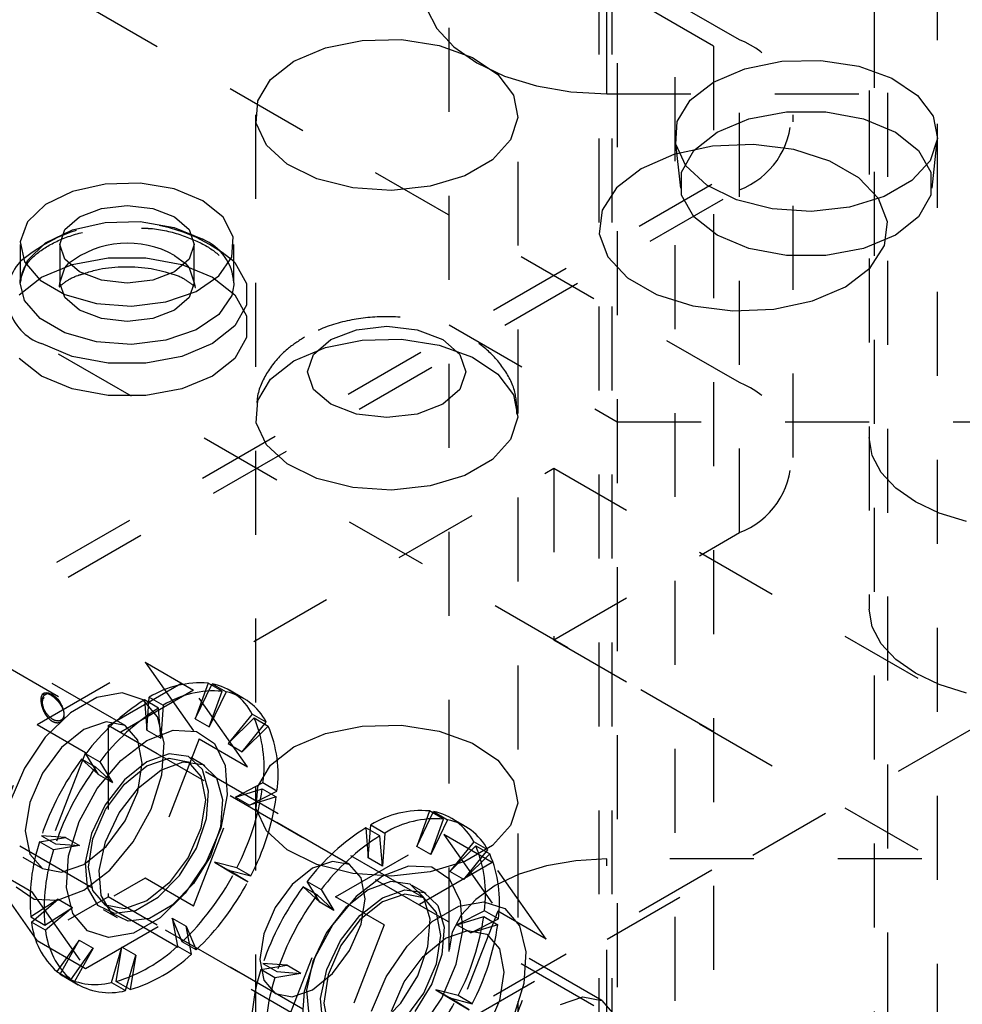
# Model space of a CAD drawing. Header units: inches. Extents: x 1907 to 2452, y -210 to -54.
# Tile 167 of 256: x 1986.14 to 1987.27, y -192.07 to -190.9. Entities that reach past the tile are written whole.
import ezdxf

# ---------------------------------------------------------------- set-up
doc = ezdxf.new("R2010")
doc.units = ezdxf.units.IN
doc.header["$LTSCALE"] = 0.5
doc.header["$MEASUREMENT"] = 0
doc.linetypes.add('HIDDEN', pattern=[0.225, 0.15, -0.075])
doc.layers.add('SID-M-H', color=4, linetype='HIDDEN')
doc.layers.add('SID-M-S', color=105, linetype='Continuous')

msp = doc.modelspace()

# ---------------------------------------------------------------- linework, layer by layer
at = {"layer": 'SID-M-H'}
for p, q in [((1991.78034, -189.14243), (1978.69887, -196.6942)), ((1986.85574, -189.54876), (1986.85574, -193.31484)), ((1986.65574, -193.2066), (1986.65574, -189.66422)), ((1986.92449, -189.76524), (1986.92449, -192.52107)), ((1987.23699, -192.52107), (1987.23699, -189.76524)), ((1987.00128, -190.92082), (1986.02901, -190.35954)), ((1986.97035, -190.92847), (1986.01575, -190.3774)), ((1986.84324, -190.98532), (1986.84324, -190.57705)), ((1986.83374, -190.63838), (1986.83374, -193.08392)), ((1986.84949, -190.63838), (1986.84949, -192.57799)), ((1987.16199, -192.57799), (1987.16199, -190.63838)), ((1987.17774, -193.08392), (1987.17774, -190.63838)), ((1987.00128, -191.32909), (1986.02901, -190.76781)), ((1987.15574, -190.78119), (1987.15574, -191.59869)), ((1986.6287, -190.88368), (1986.64114, -190.90737)), ((1986.64114, -190.90737), (1986.66136, -190.9292)), ((1986.50843, -190.93036), (1986.55239, -190.92148)), ((1986.55239, -190.92148), (1986.59893, -190.92048)), ((1986.59893, -190.92048), (1986.64392, -190.92744)), ((1986.64392, -190.92744), (1986.68336, -190.94174)), ((1986.66136, -190.9292), (1986.68856, -190.94834)), ((1986.97035, -190.92847), (1986.97035, -193.40589)), ((1987.00128, -191.50768), (1987.00128, -190.92082)), ((1986.47095, -190.94633), (1986.50843, -190.93036)), ((1986.44329, -190.96796), (1986.47095, -190.94633)), ((1986.68336, -190.94174), (1986.71374, -190.96212)), ((1986.68856, -190.94834), (1986.72171, -190.96404)), ((1987.00773, -190.95522), (1987.05169, -190.94634)), ((1987.05169, -190.94634), (1987.09824, -190.94533)), ((1987.09824, -190.94533), (1987.14323, -190.95229)), ((1987.14323, -190.95229), (1987.18266, -190.96659)), ((1986.71374, -190.96212), (1986.73236, -190.98677)), ((1986.72171, -190.96404), (1986.75953, -190.97571)), ((1986.97026, -190.97118), (1987.00773, -190.95522)), ((1986.42791, -190.99334), (1986.44329, -190.96796)), ((1986.75953, -190.97571), (1986.80057, -190.9829)), ((1986.9426, -190.99282), (1986.97026, -190.97118)), ((1987.18266, -190.96659), (1987.21304, -190.98697)), ((1986.73236, -190.98677), (1986.73758, -191.01349)), ((1986.80057, -190.9829), (1986.84324, -190.98532)), ((1986.84324, -190.98532), (1987.15574, -190.98532)), ((1987.21304, -190.98697), (1987.23167, -191.01162)), ((1986.42617, -191.02021), (1986.42791, -190.99334)), ((1986.92722, -191.01819), (1986.9426, -190.99282)), ((1986.42519, -191.01011), (1986.42519, -193.76594)), ((1986.73769, -193.76594), (1986.73769, -191.01011)), ((1987.01259, -191.0149), (1987.05726, -191.00652)), ((1987.05726, -191.00652), (1987.10423, -191.00652)), ((1987.06535, -191.41838), (1987.06535, -191.01011)), ((1987.10423, -191.00652), (1987.1489, -191.0149)), ((1986.43822, -191.04618), (1986.42617, -191.02021)), ((1986.73758, -191.01349), (1986.72892, -191.0399)), ((1986.92547, -191.04506), (1986.92722, -191.01819)), ((1986.97459, -191.03084), (1987.01259, -191.0149)), ((1987.1489, -191.0149), (1987.1869, -191.03084)), ((1987.23167, -191.01162), (1987.23688, -191.03834)), ((1986.94698, -191.05278), (1986.97459, -191.03084)), ((1987.1869, -191.03084), (1987.21451, -191.05278)), ((1986.463, -191.06895), (1986.43822, -191.04618)), ((1986.72892, -191.0399), (1986.70716, -191.06368)), ((1986.92479, -191.04054), (1986.9309, -191.09748)), ((1986.93753, -191.07103), (1986.92547, -191.04506)), ((1987.01801, -191.0456), (1986.96918, -191.04762)), ((1987.06585, -191.05161), (1987.01801, -191.0456)), ((1987.23688, -191.03834), (1987.22822, -191.06476)), ((1987.23058, -191.09748), (1987.23669, -191.04054)), ((1986.92331, -191.05749), (1986.88412, -191.07443)), ((1986.96918, -191.04762), (1986.92331, -191.05749)), ((1986.93246, -191.07856), (1986.94698, -191.05278)), ((1987.10882, -191.06515), (1987.06585, -191.05161)), ((1987.21451, -191.05278), (1987.22902, -191.07856)), ((1986.49831, -191.08649), (1986.463, -191.06895)), ((1986.70716, -191.06368), (1986.67422, -191.08269)), ((1987.14344, -191.08514), (1987.10882, -191.06515)), ((1987.22822, -191.06476), (1987.20646, -191.08853)), ((1986.88412, -191.07443), (1986.85478, -191.09705)), ((1986.93246, -191.10568), (1986.93246, -191.07856)), ((1986.96231, -191.0938), (1986.93753, -191.07103)), ((1987.22902, -191.07856), (1987.22902, -191.10568)), ((1986.01575, -191.64283), (1986.97035, -191.09175)), ((1986.541, -191.09724), (1986.49831, -191.08649)), ((1986.67422, -191.08269), (1986.63304, -191.09525)), ((1987.1669, -191.10994), (1987.14344, -191.08514)), ((1987.20646, -191.08853), (1987.17353, -191.10754)), ((1986.02901, -191.66069), (1987.00128, -191.09941)), ((1986.58728, -191.10025), (1986.541, -191.09724)), ((1986.63304, -191.09525), (1986.58728, -191.10025)), ((1986.85478, -191.09705), (1986.83767, -191.12353)), ((1986.99761, -191.11134), (1986.96231, -191.0938)), ((1986.94698, -191.13147), (1986.93246, -191.10568)), ((1987.0403, -191.12209), (1986.99761, -191.11134)), ((1987.17353, -191.10754), (1987.13235, -191.1201)), ((1987.1773, -191.13756), (1987.1669, -191.10994)), ((1987.22902, -191.10568), (1987.21451, -191.13147)), ((1986.83767, -191.12353), (1986.83418, -191.15172)), ((1987.08658, -191.1251), (1987.0403, -191.12209)), ((1987.13235, -191.1201), (1987.08658, -191.1251)), ((1986.20729, -191.14707), (1986.24631, -191.13828)), ((1986.24631, -191.13828), (1986.28817, -191.13728)), ((1986.28817, -191.13728), (1986.32831, -191.14418)), ((1986.97459, -191.1534), (1986.94698, -191.13147)), ((1987.17381, -191.16575), (1987.1773, -191.13756)), ((1987.21451, -191.13147), (1987.1869, -191.1534)), ((1986.17533, -191.16269), (1986.20729, -191.14707)), ((1986.32831, -191.14418), (1986.3624, -191.15823)), ((1986.83418, -191.15172), (1986.84459, -191.17934)), ((1986.15389, -191.18347), (1986.17533, -191.16269)), ((1987.01259, -191.16934), (1986.97459, -191.1534)), ((1987.1869, -191.1534), (1987.1489, -191.16934)), ((1986.19243, -191.16444), (1986.19243, -191.21017)), ((1986.35243, -191.21017), (1986.35243, -191.16444)), ((1987.05726, -191.17772), (1987.01259, -191.16934)), ((1987.1489, -191.16934), (1987.10423, -191.17772)), ((1987.1567, -191.19223), (1987.17381, -191.16575)), ((1986.14529, -191.20713), (1986.15389, -191.18347)), ((1986.20705, -191.18836), (1986.2499, -191.18032)), ((1986.2499, -191.18032), (1986.29495, -191.18032)), ((1986.29495, -191.18032), (1986.3378, -191.18836)), ((1986.84459, -191.17934), (1986.86805, -191.20414)), ((1987.10423, -191.17772), (1987.05726, -191.17772)), ((1986.97035, -191.74501), (1986.01575, -191.19394)), ((1986.1706, -191.20365), (1986.20705, -191.18836)), ((1986.19243, -191.21017), (1986.19852, -191.1925)), ((1986.19852, -191.1925), (1986.20292, -191.18731)), ((1986.3378, -191.18836), (1986.37425, -191.20365)), ((1986.34193, -191.18731), (1986.34634, -191.1925)), ((1986.34634, -191.1925), (1986.35243, -191.21017)), ((1987.12736, -191.21485), (1987.1567, -191.19223)), ((1986.14412, -191.22469), (1986.1706, -191.20365)), ((1986.14518, -191.21017), (1986.14522, -191.20828)), ((1986.14522, -191.20828), (1986.14529, -191.20713)), ((1986.19852, -191.22784), (1986.19243, -191.21017)), ((1986.35243, -191.21017), (1986.34634, -191.22784)), ((1986.37425, -191.20365), (1986.40073, -191.22469)), ((1986.86805, -191.20414), (1986.90267, -191.22413)), ((1987.08817, -191.23179), (1987.12736, -191.21485)), ((1986.21586, -191.24283), (1986.19852, -191.22784)), ((1986.34634, -191.22784), (1986.32899, -191.24283)), ((1986.40073, -191.22469), (1986.41465, -191.24942)), ((1986.90267, -191.22413), (1986.94563, -191.23767)), ((1987.0423, -191.24166), (1987.08817, -191.23179)), ((1986.24181, -191.25284), (1986.21586, -191.24283)), ((1986.32899, -191.24283), (1986.30304, -191.25284)), ((1986.94563, -191.23767), (1986.99347, -191.24368)), ((1986.99347, -191.24368), (1987.0423, -191.24166)), ((1986.27243, -191.25635), (1986.24181, -191.25284)), ((1986.30304, -191.25284), (1986.27243, -191.25635)), ((1986.41465, -191.24942), (1986.41465, -191.27543)), ((1986.51479, -191.27784), (1986.54537, -191.26605)), ((1986.54537, -191.26605), (1986.58144, -191.26191)), ((1986.58144, -191.26191), (1986.61751, -191.26605)), ((1986.61751, -191.26605), (1986.64808, -191.27784)), ((1986.65574, -191.2601), (1986.85574, -191.37555)), ((1986.41465, -191.27543), (1986.40073, -191.30017)), ((1986.49436, -191.29549), (1986.51479, -191.27784)), ((1986.50843, -191.28719), (1986.55239, -191.27831)), ((1986.55239, -191.27831), (1986.59893, -191.27731)), ((1986.59893, -191.27731), (1986.64392, -191.28427)), ((1986.64808, -191.27784), (1986.66851, -191.29549)), ((1986.47095, -191.30316), (1986.50843, -191.28719)), ((1986.64392, -191.28427), (1986.68336, -191.29857)), ((1986.1706, -191.32121), (1986.14412, -191.30017)), ((1986.40073, -191.30017), (1986.37425, -191.32121)), ((1986.44329, -191.32479), (1986.47095, -191.30316)), ((1986.48719, -191.31632), (1986.49436, -191.29549)), ((1986.66851, -191.29549), (1986.67569, -191.31632)), ((1986.68336, -191.29857), (1986.71374, -191.31895)), ((1986.20705, -191.3365), (1986.1706, -191.32121)), ((1986.37425, -191.32121), (1986.3378, -191.3365)), ((1986.42791, -191.35017), (1986.44329, -191.32479)), ((1986.49436, -191.33714), (1986.48719, -191.31632)), ((1986.67569, -191.31632), (1986.66851, -191.33714)), ((1986.71374, -191.31895), (1986.73236, -191.3436)), ((1986.2499, -191.34453), (1986.20705, -191.3365)), ((1986.3378, -191.3365), (1986.29495, -191.34453)), ((1986.51479, -191.35479), (1986.49436, -191.33714)), ((1986.66851, -191.33714), (1986.64808, -191.35479)), ((1986.29495, -191.34453), (1986.2499, -191.34453)), ((1986.42617, -191.37704), (1986.42791, -191.35017)), ((1986.73236, -191.3436), (1986.73758, -191.37031)), ((1986.54537, -191.36658), (1986.51479, -191.35479)), ((1986.64808, -191.35479), (1986.61751, -191.36658)), ((1986.58144, -191.37073), (1986.54537, -191.36658)), ((1986.61751, -191.36658), (1986.58144, -191.37073)), ((1986.73758, -191.37031), (1986.72892, -191.39673)), ((1986.43822, -191.40301), (1986.42617, -191.37704)), ((1986.85574, -191.37555), (1988.20574, -191.37555)), ((1986.72892, -191.39673), (1986.70716, -191.4205)), ((1987.15934, -191.41567), (1987.15574, -191.39456)), ((1986.463, -191.42578), (1986.43822, -191.40301)), ((1986.70716, -191.4205), (1986.67422, -191.43952)), ((1987.17001, -191.43598), (1987.15934, -191.41567)), ((1986.24998, -191.73726), (1986.78031, -191.43111)), ((1986.49831, -191.44332), (1986.463, -191.42578)), ((1986.78031, -191.43111), (1986.78031, -191.63524)), ((1986.78031, -191.43111), (1987.53161, -191.86482)), ((1986.541, -191.45407), (1986.49831, -191.44332)), ((1986.67422, -191.43952), (1986.63304, -191.45208)), ((1987.18734, -191.45469), (1987.17001, -191.43598)), ((1986.58728, -191.45708), (1986.541, -191.45407)), ((1986.63304, -191.45208), (1986.58728, -191.45708)), ((1987.21066, -191.4711), (1987.18734, -191.45469)), ((1987.23907, -191.48456), (1987.21066, -191.4711)), ((1987.27149, -191.49456), (1987.23907, -191.48456)), ((1986.78031, -191.63524), (1987.00128, -191.50768)), ((1987.15934, -191.61981), (1987.15574, -191.59869)), ((1987.17001, -191.64011), (1987.15934, -191.61981)), ((1986.5373, -191.90305), (1986.06, -191.62751)), ((1986.27004, -191.73731), (1986.07349, -191.62384)), ((1986.78031, -191.63524), (1987.53161, -192.06896)), ((1987.18734, -191.65883), (1987.17001, -191.64011)), ((1986.16526, -191.73611), (1986.29384, -191.66188)), ((1986.29384, -191.66188), (1986.35157, -191.6952)), ((1986.29384, -191.66188), (1986.35813, -191.75335)), ((1987.21066, -191.67523), (1987.18734, -191.65883)), ((1987.23907, -191.68869), (1987.21066, -191.67523)), ((1986.36883, -191.68692), (1986.35357, -191.72926)), ((1986.35357, -191.72926), (1986.37364, -191.68771)), ((1986.38553, -191.69656), (1986.36883, -191.68692)), ((1986.37364, -191.68771), (1986.39034, -191.69735)), ((1987.27149, -191.69869), (1987.23907, -191.68869)), ((1986.17362, -191.69903), (1986.1714, -191.70062)), ((1986.17637, -191.69844), (1986.17362, -191.69903)), ((1986.17393, -191.7014), (1986.17593, -191.69997)), ((1986.17593, -191.69997), (1986.17841, -191.69944)), ((1986.1795, -191.69889), (1986.17637, -191.69844)), ((1986.17841, -191.69944), (1986.18122, -191.69984)), ((1986.18281, -191.70034), (1986.1795, -191.69889)), ((1986.18122, -191.69984), (1986.1842, -191.70114)), ((1986.18612, -191.70271), (1986.18281, -191.70034)), ((1986.1842, -191.70114), (1986.18718, -191.70328)), ((1986.18925, -191.70588), (1986.18612, -191.70271)), ((1986.35157, -191.6952), (1986.22299, -191.76943)), ((1986.26654, -191.69862), (1986.23664, -191.70403)), ((1986.29149, -191.70664), (1986.26654, -191.69862)), ((1986.41586, -191.78668), (1986.35157, -191.6952)), ((1986.37027, -191.73891), (1986.38553, -191.69656)), ((1986.39034, -191.69735), (1986.37027, -191.73891)), ((1986.41112, -191.7051), (1986.39441, -191.69546)), ((1986.18718, -191.70328), (1986.19, -191.70613)), ((1986.192, -191.70964), (1986.18925, -191.70588)), ((1986.19, -191.70613), (1986.19247, -191.70952)), ((1986.19422, -191.7138), (1986.192, -191.70964)), ((1986.19247, -191.70952), (1986.19448, -191.71326)), ((1986.19447, -191.71365), (1986.19422, -191.7138)), ((1986.19467, -191.71351), (1986.19447, -191.71365)), ((1986.19448, -191.71326), (1986.19467, -191.71322)), ((1986.19467, -191.71322), (1986.19481, -191.71322)), ((1986.19481, -191.7134), (1986.19467, -191.71351)), ((1986.19481, -191.71322), (1986.19487, -191.71325)), ((1986.19487, -191.71331), (1986.19481, -191.7134)), ((1986.19487, -191.71325), (1986.19487, -191.71331)), ((1986.23664, -191.70403), (1986.20502, -191.72228)), ((1986.30879, -191.72722), (1986.29149, -191.70664)), ((1986.30984, -191.71653), (1986.29314, -191.70689)), ((1986.29314, -191.70689), (1986.296, -191.74298)), ((1986.296, -191.74298), (1986.29886, -191.70359)), ((1986.29886, -191.70359), (1986.31556, -191.71323)), ((1986.31556, -191.71323), (1986.3127, -191.75262)), ((1986.20502, -191.72228), (1986.17512, -191.7514)), ((1986.3127, -191.75262), (1986.30984, -191.71653)), ((1986.4214, -191.72379), (1986.39286, -191.75894)), ((1986.4381, -191.73343), (1986.4214, -191.72379)), ((1986.10097, -191.90181), (1986.16526, -191.73611)), ((1986.16526, -191.73611), (1986.22299, -191.76943)), ((1986.24746, -191.73292), (1986.22083, -191.74218)), ((1986.27004, -191.73731), (1986.24746, -191.73292)), ((1987.00128, -192.17098), (1986.24998, -191.73726)), ((1986.24998, -191.73726), (1986.24998, -191.94139)), ((1986.28513, -191.75467), (1986.27004, -191.73731)), ((1986.31655, -191.75813), (1986.30879, -191.72722)), ((1986.35357, -191.72926), (1986.37027, -191.73891)), ((1986.39286, -191.75894), (1986.42377, -191.72842)), ((1986.40956, -191.76859), (1986.4381, -191.73343)), ((1986.44048, -191.73806), (1986.40956, -191.76859)), ((1986.42377, -191.72842), (1986.44048, -191.73806)), ((1986.50843, -191.74691), (1986.55239, -191.73803)), ((1986.55239, -191.73803), (1986.59893, -191.73702)), ((1986.59893, -191.73702), (1986.64392, -191.74398)), ((1986.22083, -191.74218), (1986.1942, -191.76367)), ((1986.296, -191.74298), (1986.3127, -191.75262)), ((1986.296, -191.75503), (1986.32718, -191.74304)), ((1986.32718, -191.74304), (1986.35499, -191.74436)), ((1986.35499, -191.74436), (1986.3764, -191.75886)), ((1986.47095, -191.76287), (1986.50843, -191.74691)), ((1986.64392, -191.74398), (1986.68336, -191.75828)), ((1986.17512, -191.7514), (1986.15017, -191.78823)), ((1986.26481, -191.77905), (1986.296, -191.75503)), ((1986.29043, -191.78237), (1986.28513, -191.75467)), ((1986.35813, -191.75335), (1986.29384, -191.91906)), ((1986.31394, -191.79603), (1986.31655, -191.75813)), ((1986.35813, -191.75335), (1986.41586, -191.78668)), ((1986.3764, -191.75886), (1986.3891, -191.78497)), ((1986.39286, -191.75894), (1986.40956, -191.76859)), ((1986.68336, -191.75828), (1986.71374, -191.77866)), ((1986.22299, -191.76943), (1986.1587, -191.93514)), ((1986.1942, -191.76367), (1986.17162, -191.79413)), ((1986.22316, -191.77101), (1986.23987, -191.78065)), ((1986.23843, -191.79573), (1986.22316, -191.77101)), ((1986.32265, -191.77112), (1986.296, -191.78075)), ((1986.3457, -191.77429), (1986.32265, -191.77112)), ((1986.44329, -191.78451), (1986.47095, -191.76287)), ((1985.97151, -191.7808), (1986.4488, -192.05634)), ((1986.23506, -191.787), (1986.21835, -191.77736)), ((1986.21835, -191.77736), (1986.23843, -191.79573)), ((1986.237, -191.81247), (1986.26481, -191.77905)), ((1986.23987, -191.78065), (1986.25513, -191.80537)), ((1986.296, -191.78075), (1986.26935, -191.80189)), ((1986.28513, -191.81619), (1986.29043, -191.78237)), ((1986.296, -191.78557), (1986.32263, -191.77632)), ((1986.3127, -191.79039), (1986.33935, -191.78076)), ((1986.32263, -191.77632), (1986.34521, -191.7807)), ((1986.33935, -191.78076), (1986.3624, -191.78394)), ((1986.62545, -191.94248), (1986.3452, -191.7807)), ((1986.34521, -191.7807), (1986.3603, -191.79807)), ((1986.36204, -191.78985), (1986.3457, -191.77429)), ((1986.36486, -191.78523), (1986.34816, -191.77559)), ((1986.3624, -191.78394), (1986.37874, -191.79949)), ((1986.3891, -191.78497), (1986.39171, -191.81984)), ((1986.42791, -191.80988), (1986.44329, -191.78451)), ((1986.71374, -191.77866), (1986.73236, -191.80331)), ((1985.97508, -191.79433), (1986.17162, -191.90779)), ((1986.15017, -191.78823), (1986.13288, -191.82877)), ((1986.17162, -191.79413), (1986.15653, -191.82891)), ((1986.25513, -191.80537), (1986.23506, -191.787)), ((1986.23843, -191.79573), (1986.25513, -191.80537)), ((1986.26936, -191.80707), (1986.296, -191.78557)), ((1986.28605, -191.81153), (1986.3127, -191.79039)), ((1986.30124, -191.83679), (1986.31394, -191.79603)), ((1986.35157, -191.95238), (1986.41586, -191.78668)), ((1986.36945, -191.81567), (1986.36204, -191.78985)), ((1986.26935, -191.80189), (1986.2463, -191.83168)), ((1986.24678, -191.83752), (1986.26936, -191.80707)), ((1986.3603, -191.79807), (1986.36559, -191.82576)), ((1986.37874, -191.79949), (1986.38616, -191.82532)), ((1986.43415, -191.80579), (1986.4014, -191.82259)), ((1986.45085, -191.81543), (1986.43415, -191.80579)), ((1986.73236, -191.80331), (1986.73758, -191.83003)), ((1986.21559, -191.8517), (1986.237, -191.81247)), ((1986.263, -191.84132), (1986.28605, -191.81153)), ((1986.27004, -191.85097), (1986.28513, -191.81619)), ((1986.36695, -191.84829), (1986.36945, -191.81567)), ((1986.39171, -191.81984), (1986.38395, -191.85972)), ((1986.4014, -191.82259), (1986.43334, -191.81279)), ((1986.4181, -191.83224), (1986.45085, -191.81543)), ((1986.42617, -191.83675), (1986.42791, -191.80988)), ((1986.43334, -191.81279), (1986.45004, -191.82244)), ((1986.15653, -191.82891), (1986.15123, -191.86273)), ((1986.2463, -191.83168), (1986.22996, -191.86609)), ((1986.36559, -191.82576), (1986.3603, -191.85958)), ((1986.38616, -191.82532), (1986.38366, -191.85793)), ((1986.4014, -191.82259), (1986.4181, -191.83224)), ((1986.45004, -191.82244), (1986.4181, -191.83224)), ((1986.73758, -191.83003), (1986.72892, -191.85645)), ((1986.2317, -191.8723), (1986.24678, -191.83752)), ((1986.24666, -191.87573), (1986.263, -191.84132)), ((1986.27982, -191.87602), (1986.30124, -191.83679)), ((1986.43822, -191.86272), (1986.42617, -191.83675)), ((1986.63237, -191.83906), (1986.61711, -191.8814)), ((1986.61711, -191.8814), (1986.63718, -191.83985)), ((1986.64907, -191.8487), (1986.63237, -191.83906)), ((1986.63718, -191.83985), (1986.65388, -191.84949)), ((1986.20289, -191.89246), (1986.21559, -191.8517)), ((1986.24746, -191.88142), (1986.27004, -191.85097)), ((1986.35487, -191.88329), (1986.36695, -191.84829)), ((1986.63381, -191.89105), (1986.64907, -191.8487)), ((1986.65388, -191.84949), (1986.63381, -191.89105)), ((1986.67466, -191.85724), (1986.65795, -191.8476)), ((1986.15123, -191.86273), (1986.15653, -191.89042)), ((1986.22996, -191.86609), (1986.22254, -191.90049)), ((1986.3603, -191.85958), (1986.34521, -191.89436)), ((1986.38395, -191.85972), (1986.36666, -191.90026)), ((1986.38366, -191.85793), (1986.37157, -191.89294)), ((1986.463, -191.88549), (1986.43822, -191.86272)), ((1986.52067, -191.94128), (1986.64925, -191.86705)), ((1986.57338, -191.86867), (1986.55668, -191.85903)), ((1986.55668, -191.85903), (1986.55954, -191.89512)), ((1986.55954, -191.89512), (1986.5624, -191.85573)), ((1986.5624, -191.85573), (1986.5791, -191.86537)), ((1986.5791, -191.86537), (1986.57624, -191.90476)), ((1986.70698, -191.90038), (1986.64925, -191.86705)), ((1986.64925, -191.86705), (1986.71354, -191.95853)), ((1986.72892, -191.85645), (1986.70716, -191.88022)), ((1986.16822, -191.87595), (1986.19914, -191.87078)), ((1986.18492, -191.88559), (1986.16822, -191.87595)), ((1986.1706, -191.86857), (1986.1873, -191.87821)), ((1986.19914, -191.87078), (1986.1706, -191.86857)), ((1986.1873, -191.87821), (1986.21584, -191.88042)), ((1986.19914, -191.87078), (1986.21584, -191.88042)), ((1986.2264, -191.90612), (1986.2317, -191.8723)), ((1986.23924, -191.91013), (1986.24666, -191.87573)), ((1986.25202, -191.90945), (1986.27982, -191.87602)), ((1986.57624, -191.90476), (1986.57338, -191.86867)), ((1986.68494, -191.87593), (1986.6564, -191.91108)), ((1986.70164, -191.88557), (1986.68494, -191.87593)), ((1986.15653, -191.89042), (1986.17162, -191.90779)), ((1986.21584, -191.88042), (1986.18492, -191.88559)), ((1986.22083, -191.90292), (1986.24746, -191.88142)), ((1986.33483, -191.91595), (1986.35487, -191.88329)), ((1986.49831, -191.90303), (1986.463, -191.88549)), ((1986.63381, -191.89105), (1986.61711, -191.8814)), ((1986.6564, -191.91108), (1986.68731, -191.88056)), ((1986.6731, -191.92073), (1986.70164, -191.88557)), ((1986.70402, -191.8902), (1986.6731, -191.92073)), ((1986.70716, -191.88022), (1986.67422, -191.89923)), ((1986.68731, -191.88056), (1986.70402, -191.8902)), ((1986.10097, -191.90181), (1986.1587, -191.93514)), ((1986.16526, -191.99329), (1986.10097, -191.90181)), ((1986.20028, -191.93036), (1986.20289, -191.89246)), ((1986.22254, -191.90049), (1986.22504, -191.93022)), ((1986.34521, -191.89436), (1986.32263, -191.92482)), ((1986.36666, -191.90026), (1986.34171, -191.93709)), ((1986.37157, -191.89294), (1986.35154, -191.92559)), ((1986.37647, -191.90001), (1986.3993, -191.91404)), ((1986.37647, -191.90001), (1986.39317, -191.90965)), ((1986.40304, -191.90689), (1986.37647, -191.90001)), ((1986.517, -191.89911), (1986.49305, -191.90743)), ((1986.5373, -191.90305), (1986.517, -191.89911)), ((1986.57624, -191.90476), (1986.55954, -191.89512)), ((1986.70698, -191.90038), (1986.5784, -191.97461)), ((1986.67422, -191.89923), (1986.63304, -191.91179)), ((1986.77127, -191.99185), (1986.70698, -191.90038)), ((1986.80666, -191.89839), (1986.77149, -191.90455)), ((1986.84324, -191.89632), (1986.80666, -191.89839)), ((1988.21824, -191.89632), (1986.84324, -191.89632)), ((1986.84324, -192.30459), (1986.84324, -191.89632)), ((1986.01575, -192.45937), (1986.97035, -191.90829)), ((1986.17162, -191.90779), (1986.1942, -191.91218)), ((1986.1942, -191.91218), (1986.22083, -191.90292)), ((1986.22083, -191.93346), (1986.25202, -191.90945)), ((1986.2317, -191.93382), (1986.2264, -191.90612)), ((1986.24174, -191.93986), (1986.23924, -191.91013)), ((1986.39317, -191.90965), (1986.41975, -191.91653)), ((1986.416, -191.92368), (1986.39317, -191.90965)), ((1986.3993, -191.91404), (1986.416, -191.92368)), ((1986.41975, -191.91653), (1986.40304, -191.90689)), ((1986.49305, -191.90743), (1986.4691, -191.92676)), ((1986.541, -191.91378), (1986.49831, -191.90303)), ((1986.55086, -191.91867), (1986.5373, -191.90305)), ((1986.58728, -191.91679), (1986.541, -191.91378)), ((1986.60743, -191.90482), (1986.57624, -191.91681)), ((1986.63304, -191.91179), (1986.58728, -191.91679)), ((1986.63523, -191.90615), (1986.60743, -191.90482)), ((1986.65665, -191.92065), (1986.63523, -191.90615)), ((1986.6731, -191.92073), (1986.6564, -191.91108)), ((1986.77149, -191.90455), (1986.73907, -191.91456)), ((1986.29384, -191.91906), (1986.2568, -191.94044)), ((1986.35157, -191.95238), (1986.29384, -191.91906)), ((1986.32263, -191.92482), (1986.296, -191.94631)), ((1986.30955, -191.94186), (1986.33483, -191.91595)), ((1986.35154, -191.92559), (1986.32626, -191.9515)), ((1986.4867, -191.92315), (1986.50341, -191.93279)), ((1986.50197, -191.94787), (1986.4867, -191.92315)), ((1986.57624, -191.91681), (1986.54506, -191.94083)), ((1986.55563, -191.94357), (1986.55086, -191.91867)), ((1986.58619, -191.92326), (1986.55954, -191.93289)), ((1986.60924, -191.92643), (1986.58619, -191.92326)), ((1986.66935, -191.94675), (1986.65665, -191.92065)), ((1986.73907, -191.91456), (1986.71066, -191.92802)), ((1986.14043, -191.92963), (1986.16184, -191.94413)), ((1986.1587, -191.93514), (1986.22299, -192.02661)), ((1986.18965, -191.94545), (1986.22083, -191.93346)), ((1986.20804, -191.96127), (1986.20028, -191.93036)), ((1986.22504, -191.93022), (1986.23712, -191.95127)), ((1986.24678, -191.95118), (1986.2317, -191.93382)), ((1986.34171, -191.93709), (1986.3118, -191.96621)), ((1986.4691, -191.92676), (1986.4488, -191.95414)), ((1986.4986, -191.93914), (1986.48189, -191.9295)), ((1986.48189, -191.9295), (1986.50197, -191.94787)), ((1986.50341, -191.93279), (1986.51867, -191.95751)), ((1986.55954, -191.93289), (1986.53289, -191.95403)), ((1986.57624, -191.94253), (1986.60289, -191.9329)), ((1986.60289, -191.9329), (1986.62594, -191.93607)), ((1986.62558, -191.94198), (1986.60924, -191.92643)), ((1986.6284, -191.93737), (1986.6117, -191.92772)), ((1986.62594, -191.93607), (1986.64228, -191.95163)), ((1986.71066, -191.92802), (1986.68734, -191.94442)), ((1986.02901, -192.06896), (1986.24998, -191.94139)), ((1986.1906, -191.94429), (1986.15784, -191.9653)), ((1986.15865, -191.97137), (1986.1906, -191.94429)), ((1986.16184, -191.94413), (1986.18965, -191.94545)), ((1986.1906, -191.94429), (1986.2073, -191.95393)), ((1986.25383, -191.96091), (1986.24174, -191.93986)), ((1987.00128, -192.37511), (1986.24998, -191.94139)), ((1986.296, -191.94631), (1986.26936, -191.95557)), ((1986.28244, -191.95751), (1986.30955, -191.94186)), ((1986.45638, -192.10698), (1986.52067, -191.94128)), ((1986.51867, -191.95751), (1986.4986, -191.93914)), ((1986.51867, -191.95751), (1986.50197, -191.94787)), ((1986.54506, -191.94083), (1986.51725, -191.97426)), ((1986.5784, -191.97461), (1986.52067, -191.94128)), ((1986.54959, -191.96367), (1986.57624, -191.94253)), ((1986.57624, -191.94735), (1986.54961, -191.96885)), ((1986.55086, -191.97398), (1986.55563, -191.94357)), ((1986.60287, -191.9381), (1986.57624, -191.94735)), ((1986.62545, -191.94248), (1986.60287, -191.9381)), ((1986.64054, -191.95985), (1986.62545, -191.94248)), ((1986.633, -191.96781), (1986.62558, -191.94198)), ((1986.66721, -191.95259), (1986.69712, -191.94718)), ((1986.67196, -191.98163), (1986.66935, -191.94675)), ((1986.68734, -191.94442), (1986.67001, -191.96313)), ((1986.69712, -191.94718), (1986.72207, -191.95521)), ((1986.17454, -191.97494), (1986.2073, -191.95393)), ((1986.2073, -191.95393), (1986.17536, -191.98101)), ((1986.22299, -192.02661), (1986.35157, -191.95238)), ((1986.23712, -191.95127), (1986.25716, -191.96079)), ((1986.24384, -191.9563), (1986.26054, -191.96594)), ((1986.26936, -191.95557), (1986.24678, -191.95118)), ((1986.24679, -191.95118), (1986.52703, -192.11296)), ((1986.27386, -191.97043), (1986.25383, -191.96091)), ((1986.25716, -191.96079), (1986.28244, -191.95751)), ((1986.32626, -191.9515), (1986.29914, -191.96715)), ((1986.4488, -191.95414), (1986.43523, -191.98542)), ((1986.53289, -191.95403), (1986.50984, -191.98382)), ((1986.6356, -191.97084), (1986.66721, -191.95259)), ((1986.64584, -191.98755), (1986.64054, -191.95985)), ((1986.64228, -191.95163), (1986.6497, -191.97746)), ((1986.71354, -191.95853), (1986.64925, -192.12423)), ((1986.69769, -191.95793), (1986.66494, -191.97473)), ((1986.7144, -191.96757), (1986.69769, -191.95793)), ((1986.77127, -191.99185), (1986.71354, -191.95853)), ((1986.72207, -191.95521), (1986.73936, -191.97579)), ((1986.15784, -191.9653), (1986.17454, -191.97494)), ((1986.17536, -191.98101), (1986.15865, -191.97137)), ((1986.22533, -191.98185), (1986.20804, -191.96127)), ((1986.29914, -191.96715), (1986.27386, -191.97043)), ((1986.3118, -191.96621), (1986.28019, -191.98446)), ((1986.326, -191.9666), (1986.3427, -191.97625)), ((1986.33795, -191.99499), (1986.326, -191.9666)), ((1986.326, -191.9666), (1986.33246, -192.00001)), ((1986.52654, -191.99346), (1986.54959, -191.96367)), ((1986.54961, -191.96885), (1986.52703, -191.9993)), ((1986.60569, -191.99996), (1986.6356, -191.97084)), ((1986.63049, -192.00043), (1986.633, -191.96781)), ((1986.67001, -191.96313), (1986.65934, -191.98344)), ((1986.66494, -191.97473), (1986.69688, -191.96493)), ((1986.68164, -191.98438), (1986.7144, -191.96757)), ((1986.69688, -191.96493), (1986.71358, -191.97458)), ((1986.25028, -191.98987), (1986.22533, -191.98185)), ((1986.28019, -191.98446), (1986.25028, -191.98987)), ((1986.3427, -191.97625), (1986.35465, -192.00463)), ((1986.34916, -192.00966), (1986.3427, -191.97625)), ((1986.50984, -191.98382), (1986.4935, -192.01823)), ((1986.51725, -191.97426), (1986.49584, -192.01348)), ((1986.5784, -191.97461), (1986.5141, -192.14031)), ((1986.5373, -192.00525), (1986.55086, -191.97398)), ((1986.6497, -191.97746), (1986.6472, -192.01007)), ((1986.65141, -191.99075), (1986.67804, -191.98149)), ((1986.65934, -191.98344), (1986.65574, -192.00456)), ((1986.6642, -192.0215), (1986.67196, -191.98163)), ((1986.68164, -191.98438), (1986.66494, -191.97473)), ((1986.67804, -191.98149), (1986.70062, -191.98588)), ((1986.71358, -191.97458), (1986.68164, -191.98438)), ((1986.73936, -191.97579), (1986.74712, -192.0067)), ((1986.16526, -191.99329), (1986.22299, -192.02661)), ((1986.21552, -191.99292), (1986.18895, -192.03048)), ((1986.19269, -192.03331), (1986.21552, -191.99292)), ((1986.21552, -191.99292), (1986.23222, -192.00256)), ((1986.35465, -192.00463), (1986.33795, -191.99499)), ((1986.43523, -191.98542), (1986.43047, -192.01582)), ((1986.5102, -192.02787), (1986.52654, -191.99346)), ((1986.62477, -192.01224), (1986.65141, -191.99075)), ((1986.64054, -192.02136), (1986.64584, -191.98755)), ((1986.83749, -192.06489), (1986.70061, -191.98587)), ((1986.70062, -191.98588), (1986.7157, -192.00324)), ((1986.70698, -192.15756), (1986.77127, -191.99185)), ((1986.20565, -192.04012), (1986.23222, -192.00256)), ((1986.23222, -192.00256), (1986.2094, -192.04295)), ((1986.25405, -192.04342), (1986.266, -192.00124)), ((1986.25953, -192.04211), (1986.266, -192.00124)), ((1986.2827, -192.01088), (1986.266, -192.00124)), ((1986.33246, -192.00001), (1986.34916, -192.00966)), ((1986.52703, -191.9993), (1986.51194, -192.03409)), ((1986.517, -192.03264), (1986.5373, -192.00525)), ((1986.58074, -192.03679), (1986.60569, -191.99996)), ((1986.61841, -192.03543), (1986.63049, -192.00043)), ((1986.7157, -192.00324), (1986.721, -192.03094)), ((1986.74712, -192.0067), (1986.74451, -192.04459)), ((1986.27075, -192.05306), (1986.2827, -192.01088)), ((1986.2827, -192.01088), (1986.27624, -192.05176)), ((1986.43047, -192.01582), (1986.43523, -192.04073)), ((1986.49584, -192.01348), (1986.48314, -192.05424)), ((1986.4935, -192.01823), (1986.48608, -192.05263)), ((1986.60219, -192.0427), (1986.62477, -192.01224)), ((1986.6472, -192.01007), (1986.63511, -192.04508)), ((1986.18895, -192.03048), (1986.20565, -192.04012)), ((1986.43176, -192.02809), (1986.46268, -192.02292)), ((1986.44846, -192.03773), (1986.43176, -192.02809)), ((1986.43414, -192.02071), (1986.45084, -192.03035)), ((1986.46268, -192.02292), (1986.43414, -192.02071)), ((1986.45084, -192.03035), (1986.47938, -192.03256)), ((1986.47938, -192.03256), (1986.46268, -192.02292)), ((1986.50278, -192.06227), (1986.5102, -192.02787)), ((1986.62545, -192.05614), (1986.64054, -192.02136)), ((1986.6469, -192.06205), (1986.6642, -192.0215)), ((1986.721, -192.03094), (1986.7157, -192.06475)), ((1986.2094, -192.04295), (1986.19269, -192.03331)), ((1986.19758, -192.03642), (1986.21428, -192.04607)), ((1986.27624, -192.05176), (1986.25953, -192.04211)), ((1986.43523, -192.04073), (1986.4488, -192.05634)), ((1986.47938, -192.03256), (1986.44846, -192.03773)), ((1986.49305, -192.05196), (1986.517, -192.03264)), ((1986.51194, -192.03409), (1986.50664, -192.0679)), ((1986.56345, -192.07734), (1986.58074, -192.03679)), ((1986.58711, -192.07748), (1986.60219, -192.0427)), ((1986.59837, -192.06809), (1986.61841, -192.03543)), ((1986.25405, -192.04342), (1986.27075, -192.05306)), ((1986.4691, -192.06029), (1986.49305, -192.05196)), ((1986.48314, -192.05424), (1986.48052, -192.09214)), ((1986.48608, -192.05263), (1986.48858, -192.08236)), ((1986.63511, -192.04508), (1986.61508, -192.07773)), ((1986.64001, -192.05215), (1986.66284, -192.06618)), ((1986.65672, -192.06179), (1986.64001, -192.05215)), ((1986.66658, -192.05903), (1986.64001, -192.05215)), ((1986.74451, -192.04459), (1986.73181, -192.08536)), ((1986.4488, -192.05634), (1986.4691, -192.06029)), ((1986.50528, -192.092), (1986.50278, -192.06227)), ((1986.60287, -192.0866), (1986.62545, -192.05614)), ((1986.62195, -192.09887), (1986.6469, -192.06205)), ((1986.65672, -192.06179), (1986.68329, -192.06867)), ((1986.67954, -192.07582), (1986.65672, -192.06179)), ((1986.66284, -192.06618), (1986.67954, -192.07582)), ((1986.68329, -192.06867), (1986.66658, -192.05903)), ((1986.7157, -192.06475), (1986.70062, -192.09953)), ((1986.78828, -192.06976), (1986.81491, -192.0605)), ((1986.81491, -192.0605), (1986.83749, -192.06489)), ((1986.83749, -192.06489), (1986.85258, -192.08226)), ((1986.50664, -192.0679), (1986.51194, -192.0956)), ((1986.57309, -192.09399), (1986.59837, -192.06809))]:
    msp.add_line(p, q, dxfattribs=at)
for centre, radius, start, end in [((1986.96739, -191.01011), 0.09551, 290.78342, 69.21658), ((1986.27243, -191.33446), 0.19634, 49.6026, 130.3974), ((1986.33864, -191.21462), 0.06119, 4.16873, 67.15141), ((1986.96739, -191.41838), 0.09551, 290.78342, 69.21658), ((1986.35942, -191.80263), 0.11609, 85.35197, 121.44641), ((1986.3599, -191.75555), 0.06921, 27.314, 78.55266), ((1986.17221, -191.70248), 0.00203, 32.26454, 113.70108), ((1986.37612, -191.81227), 0.11609, 85.35197, 121.44641), ((1986.37661, -191.76519), 0.06921, 27.314, 78.55266), ((1986.43249, -191.92921), 0.26238, 122.08094, 142.92065), ((1986.4492, -191.93885), 0.26238, 122.08094, 142.92065), ((1986.28828, -191.78598), 0.14721, 352.26674, 23.01464), ((1986.30498, -191.79562), 0.14721, 352.26674, 23.01464), ((1986.48738, -191.97632), 0.33461, 143.51448, 161.21489), ((1986.50408, -191.98597), 0.33461, 143.51448, 161.21489), ((1986.14016, -191.77032), 0.29624, 332.54878, 351.75708), ((1986.15686, -191.77996), 0.29624, 332.54878, 351.75708), ((1986.62296, -191.95477), 0.11609, 85.35197, 121.44641), ((1986.62344, -191.90768), 0.06921, 27.314, 78.55266), ((1986.63967, -191.96441), 0.11609, 85.35197, 121.44641), ((1986.64015, -191.91733), 0.06921, 27.314, 78.55266), ((1986.69603, -192.08135), 0.26238, 122.08094, 142.92065), ((1986.38066, -191.9459), 0.22366, 161.77368, 184.9748), ((1986.71274, -192.09099), 0.26238, 122.08094, 142.92065), ((1986.39736, -191.95555), 0.22366, 161.77368, 184.9748), ((1986.55182, -191.93812), 0.14721, 352.26674, 23.01464), ((1986.56852, -191.94776), 0.14721, 352.26674, 23.01464), ((1986.11581, -191.7629), 0.32126, 313.74567, 331.93625), ((1986.13251, -191.77254), 0.32126, 313.74567, 331.93625), ((1986.75092, -192.12846), 0.33461, 143.51448, 161.21489), ((1986.76763, -192.1381), 0.33461, 143.51448, 161.21489), ((1986.2506, -191.96156), 0.09247, 186.08455, 228.18403), ((1986.4037, -191.92246), 0.29624, 332.54878, 351.75708), ((1986.26731, -191.97121), 0.09247, 186.08455, 228.18403), ((1986.4204, -191.9321), 0.29624, 332.54878, 351.75708), ((1986.20646, -191.86597), 0.18397, 286.76718, 313.22744), ((1986.22316, -191.87561), 0.18397, 286.76718, 313.22744), ((1986.6442, -192.09804), 0.22366, 161.77368, 184.9748), ((1986.2348, -191.96901), 0.07686, 236.77942, 284.50039), ((1986.2515, -191.97866), 0.07686, 236.77942, 284.50039), ((1986.6609, -192.10769), 0.22366, 161.77368, 184.9748), ((1986.37935, -191.91504), 0.32126, 313.74567, 331.93625)]:
    msp.add_arc(centre, radius, start, end, dxfattribs=at)
for points, knots in [([(1986.14602, -191.20868), (1986.14655, -191.20377), (1986.14764, -191.1936), (1986.1621, -191.17628), (1986.1871, -191.16007), (1986.2213, -191.14855), (1986.25698, -191.14296), (1986.27991, -191.14447), (1986.28962, -191.14511)], [0, 0, 0, 0, 0.158269, 0.3277602, 0.5090973, 0.6881811, 0.8678821, 1, 1, 1, 1]), ([(1986.28962, -191.14511), (1986.29319, -191.14518), (1986.31005, -191.14549), (1986.33816, -191.1528), (1986.36912, -191.16613), (1986.3899, -191.18358), (1986.3995, -191.19923), (1986.39883, -191.20828), (1986.39856, -191.21193)], [0, 0, 0, 0, 0.0551614, 0.2605194, 0.4638746, 0.6644297, 0.864425, 1, 1, 1, 1]), ([(1986.19196, -191.21009), (1986.19185, -191.21203), (1986.19167, -191.21538), (1986.19181, -191.21498), (1986.19186, -191.21481)], [0, 0, 0, 0, 0.5797806, 1, 1, 1, 1]), ([(1986.19197, -191.21494), (1986.19369, -191.21327), (1986.1972, -191.20988), (1986.2088, -191.20264), (1986.21897, -191.19982), (1986.22174, -191.19905)], [0, 0, 0, 0, 0.4133211, 0.840159, 1, 1, 1, 1]), ([(1986.32442, -191.1991), (1986.32483, -191.19919), (1986.33308, -191.2011), (1986.34403, -191.20758), (1986.3492, -191.2117), (1986.35172, -191.2137)], [0, 0, 0, 0, 0.0256689, 0.5269412, 1, 1, 1, 1]), ([(1986.35315, -191.2153), (1986.35329, -191.21547), (1986.35423, -191.21665), (1986.35326, -191.21313), (1986.35243, -191.21014)], [0, 0, 0, 0, 0.1492687, 1, 1, 1, 1]), ([(1986.73651, -191.36692), (1986.73623, -191.35793), (1986.73559, -191.33804), (1986.72093, -191.31037), (1986.69828, -191.2861), (1986.66765, -191.26721), (1986.62973, -191.25438), (1986.58641, -191.24912), (1986.54168, -191.25261), (1986.50719, -191.2624), (1986.48927, -191.27188), (1986.48379, -191.27477)], [0, 0, 0, 0, 0.0881971, 0.1952786, 0.3021655, 0.417021, 0.5425899, 0.6730798, 0.8049096, 0.940402, 1, 1, 1, 1]), ([(1986.48379, -191.27477), (1986.47678, -191.27929), (1986.45989, -191.29016), (1986.43985, -191.31343), (1986.4266, -191.34083), (1986.42649, -191.35906), (1986.42645, -191.36629)], [0, 0, 0, 0, 0.2167246, 0.521584, 0.810235, 1, 1, 1, 1]), ([(1986.1714, -191.70062), (1986.17134, -191.7007), (1986.17063, -191.70162), (1986.16975, -191.70415), (1986.1698, -191.70925), (1986.17109, -191.71523), (1986.17354, -191.72136), (1986.17705, -191.72697), (1986.1814, -191.73132), (1986.18617, -191.73384), (1986.1908, -191.73426), (1986.1947, -191.73262), (1986.19726, -191.72915), (1986.19802, -191.72437), (1986.19701, -191.71902), (1986.19513, -191.71549), (1986.19422, -191.7138)], [0, 0, 0, 0, 0.0068546, 0.0856435, 0.1636836, 0.2399723, 0.315856, 0.3926789, 0.4700854, 0.5469796, 0.6234751, 0.7004935, 0.7778903, 0.8545231, 0.9303405, 1, 1, 1, 1]), ([(1986.19448, -191.71326), (1986.19519, -191.71506), (1986.19653, -191.71843), (1986.19731, -191.72327), (1986.19697, -191.72731), (1986.19518, -191.73047), (1986.19206, -191.73214), (1986.18788, -191.732), (1986.18327, -191.7299), (1986.17886, -191.7261), (1986.17532, -191.72148), (1986.17277, -191.71666), (1986.17178, -191.71343), (1986.17122, -191.71024), (1986.17118, -191.70762), (1986.17201, -191.70403), (1986.17319, -191.70241), (1986.17393, -191.7014)], [0, 0, 0, 0, 0.0750745, 0.1401278, 0.2054707, 0.2707094, 0.3536145, 0.4343696, 0.5160284, 0.5986745, 0.6741205, 0.7384909, 0.8041899, 0.8062104, 0.8757423, 0.9227245, 1, 1, 1, 1]), ([(1986.19422, -191.7138), (1986.19412, -191.71364), (1986.19288, -191.71161), (1986.18995, -191.70784), (1986.18548, -191.70373), (1986.18104, -191.70071), (1986.17702, -191.69899), (1986.17353, -191.69877), (1986.17209, -191.70002), (1986.1714, -191.70062)], [0, 0, 0, 0, 0.0157066, 0.1924901, 0.3702276, 0.5000563, 0.6706926, 0.841193, 1, 1, 1, 1]), ([(1986.17292, -191.71555), (1986.17291, -191.71553), (1986.17224, -191.71413), (1986.17179, -191.7112), (1986.17189, -191.70747), (1986.17266, -191.705), (1986.17353, -191.70426), (1986.17374, -191.70409)], [0, 0, 0, 0, 0.0036582, 0.2816242, 0.5699398, 0.8991012, 1, 1, 1, 1])]:
    msp.add_open_spline(points, degree=3, knots=knots, dxfattribs=at)
at = {"layer": 'SID-M-S'}
for p, q in [((1986.24631, -191.09255), (1986.20729, -191.10134)), ((1986.28817, -191.09155), (1986.24631, -191.09255)), ((1986.32831, -191.09845), (1986.28817, -191.09155)), ((1986.20729, -191.10134), (1986.17533, -191.11697)), ((1986.3624, -191.1125), (1986.32831, -191.09845)), ((1986.38674, -191.13218), (1986.3624, -191.1125)), ((1986.17533, -191.11697), (1986.15389, -191.13774)), ((1986.21586, -191.13179), (1986.24181, -191.12178)), ((1986.24181, -191.12178), (1986.27243, -191.11826)), ((1986.27243, -191.11826), (1986.30304, -191.12178)), ((1986.30304, -191.12178), (1986.32899, -191.13179)), ((1986.15389, -191.13774), (1986.14529, -191.16141)), ((1986.19852, -191.14677), (1986.21586, -191.13179)), ((1986.32899, -191.13179), (1986.34634, -191.14677)), ((1986.39869, -191.15536), (1986.38674, -191.13218)), ((1986.19243, -191.16444), (1986.19852, -191.14677)), ((1986.34634, -191.14677), (1986.35243, -191.16444)), ((1986.14529, -191.16141), (1986.15047, -191.1854)), ((1986.39696, -191.17952), (1986.39869, -191.15536)), ((1986.14518, -191.16444), (1986.14518, -191.21017)), ((1986.19852, -191.18212), (1986.19243, -191.16444)), ((1986.35243, -191.16444), (1986.34634, -191.18212)), ((1986.39967, -191.21017), (1986.39967, -191.16444)), ((1986.15047, -191.1854), (1986.16887, -191.20713)), ((1986.21586, -191.1971), (1986.19852, -191.18212)), ((1986.32899, -191.17751), (1986.34193, -191.18731)), ((1986.34634, -191.18212), (1986.32899, -191.1971)), ((1986.38174, -191.20204), (1986.39696, -191.17952)), ((1986.39967, -191.18493), (1986.40073, -191.18611)), ((1986.40073, -191.18611), (1986.41465, -191.21085)), ((1986.24181, -191.20711), (1986.21586, -191.1971)), ((1986.32899, -191.1971), (1986.30304, -191.20711)), ((1986.15047, -191.23113), (1986.14518, -191.21017)), ((1986.16887, -191.20713), (1986.19849, -191.22423)), ((1986.27243, -191.21063), (1986.24181, -191.20711)), ((1986.30304, -191.20711), (1986.27243, -191.21063)), ((1986.35466, -191.2205), (1986.38174, -191.20204)), ((1986.39967, -191.21017), (1986.3996, -191.21268)), ((1986.31868, -191.23287), (1986.35466, -191.2205)), ((1986.3996, -191.21268), (1986.39696, -191.22524)), ((1986.41465, -191.21085), (1986.41465, -191.23686)), ((1986.16887, -191.25285), (1986.15047, -191.23113)), ((1986.19849, -191.22423), (1986.23612, -191.23485)), ((1986.27768, -191.23784), (1986.31868, -191.23287)), ((1986.39696, -191.22524), (1986.38174, -191.24777)), ((1986.23612, -191.23485), (1986.27768, -191.23784)), ((1986.41465, -191.23686), (1986.40073, -191.26159)), ((1986.19849, -191.26995), (1986.16887, -191.25285)), ((1986.38174, -191.24777), (1986.35466, -191.26622)), ((1986.35466, -191.26622), (1986.31868, -191.2786)), ((1986.40073, -191.26159), (1986.37425, -191.28263)), ((1986.23612, -191.28057), (1986.19849, -191.26995)), ((1986.27768, -191.28356), (1986.23612, -191.28057)), ((1986.31868, -191.2786), (1986.27768, -191.28356)), ((1986.20705, -191.29792), (1986.1706, -191.28263)), ((1986.37425, -191.28263), (1986.3378, -191.29792)), ((1986.2499, -191.30596), (1986.20705, -191.29792)), ((1986.3378, -191.29792), (1986.29495, -191.30596)), ((1986.29495, -191.30596), (1986.2499, -191.30596))]:
    msp.add_line(p, q, dxfattribs=at)
for centre, radius, start, end in [((1986.27331, -191.27707), 0.11407, 60.78089, 128.10227), ((1986.19053, -191.22529), 0.06071, 138.33559, 250.83343)]:
    msp.add_arc(centre, radius, start, end, dxfattribs=at)
msp.add_open_spline([(1986.22174, -191.19905), (1986.22646, -191.19748), (1986.23918, -191.19323), (1986.26614, -191.19038), (1986.29789, -191.19166), (1986.31571, -191.19665), (1986.32442, -191.1991)], degree=3, knots=[0, 0, 0, 0, 0.1613505, 0.4347029, 0.7234052, 1, 1, 1, 1], dxfattribs=at)

doc.saveas('drawing.dxf')
